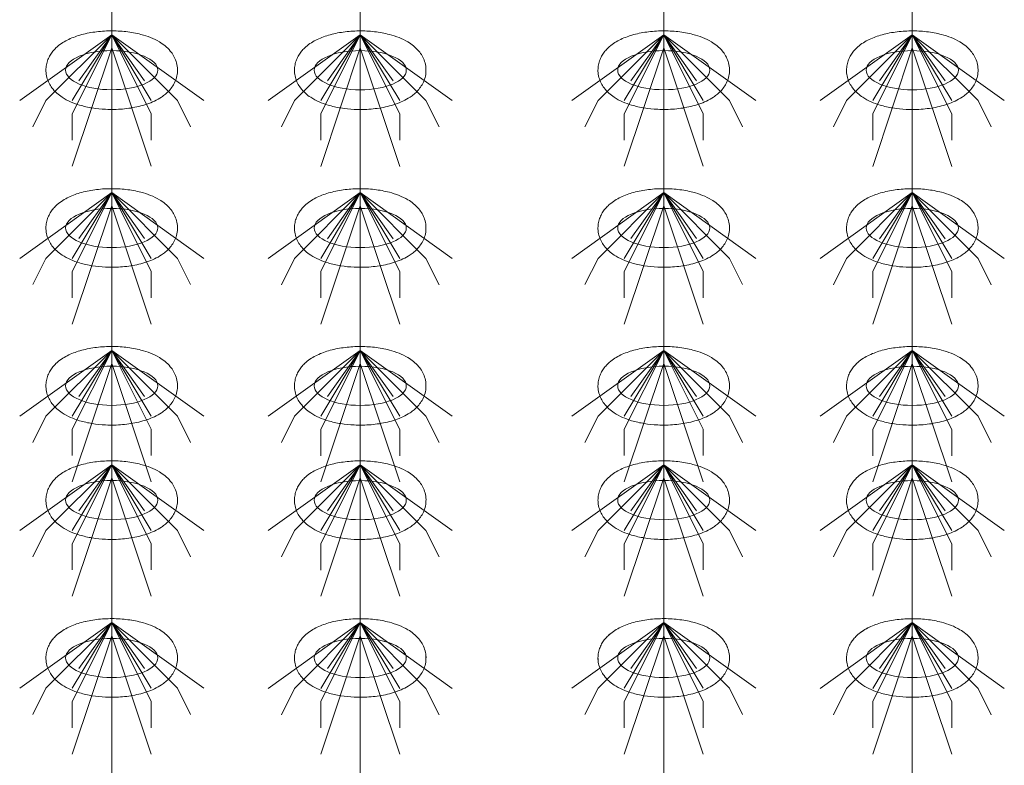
# Model space of a CAD drawing. Header units: metres. Extents: x 703769 to 722343, y 4313031 to 4317457.
# Tile 26 of 256: x 707642.69 to 707647.18, y 4313309.18 to 4313312.58. Entities that reach past the tile are written whole.
import ezdxf

# ---------------------------------------------------------------- set-up
doc = ezdxf.new("R2010")
doc.units = ezdxf.units.M
doc.header["$LTSCALE"] = 0.5
doc.layers.add('粗实线层', color=7, linetype='Continuous', lineweight=35)
doc.layers.add('设备', color=6, linetype='Continuous', lineweight=18)

# ---------------------------------------------------------------- blocks, each defined once
blk = doc.blocks.new('hh_1')
at = {"layer": '设备'}
for p, q in [((-268840, 164960), (-268910, 164910)), ((-268840, 164960), (-268890, 164910)), ((-268840, 164960), (-268870, 164900)), ((-268840, 164960), (-268870, 164910)), ((-268840, 164960), (-268865, 164925)), ((-268840, 164960), (-268790, 164910)), ((-268840, 164960), (-268815, 164925)), ((-268840, 164960), (-268770, 164910)), ((-268840, 164960), (-268810, 164910)), ((-268840, 164960), (-268810, 164900)), ((-268840, 164950), (-268870, 164860)), ((-268840, 164950), (-268810, 164860)), ((-268890, 164910), (-268900, 164890)), ((-268790, 164910), (-268780, 164890)), ((-268870, 164900), (-268870, 164880)), ((-268810, 164900), (-268810, 164880))]:
    blk.add_line(p, q, dxfattribs=at)
blk = doc.blocks.new('dawda')
at = {"layer": '设备', "color": 7}
for p, q in [((524737.92, 33373.42), (524737.92, 31373.42)), ((524927.02, 33373.42), (524927.02, 31373.38)), ((525157.93, 33373.42), (525157.93, 31373.42)), ((525347.03, 33373.42), (525347.03, 31373.38))]:
    blk.add_line(p, q, dxfattribs=at)
for centre in [(524737.92, 33077.54), (524927.02, 33077.5), (525157.94, 33077.54), (525347.03, 33077.5), (524737.92, 32957.54), (524927.02, 32957.5), (525157.94, 32957.54), (525347.03, 32957.5), (524737.92, 32837.54), (524927.02, 32837.5), (525157.94, 32837.54), (525347.03, 32837.5), (524737.93, 32750.59), (524927.03, 32750.55), (525157.94, 32750.59), (525347.04, 32750.55), (524737.92, 32630.59), (524737.93, 32630.59), (524927.02, 32630.55), (524927.03, 32630.55), (525157.94, 32630.59), (525157.94, 32630.59), (525347.03, 32630.55), (525347.04, 32630.55)]:
    blk.add_ellipse(centre, major_axis=(-35.04, 0), ratio=0.42498, dxfattribs=at)
for points in [[(524687.89, 33077.54), (524687.89, 33078.93), (524688.03, 33080.33), (524688.56, 33083.03), (524688.95, 33084.32), (524689.92, 33086.77), (524690.5, 33087.91), (524691.77, 33090.03), (524692.47, 33091.01), (524693.95, 33092.81), (524694.72, 33093.64), (524696.84, 33095.67), (524698.22, 33096.77), (524701.09, 33098.73), (524702.57, 33099.6), (524705.61, 33101.16), (524707.18, 33101.86), (524710.41, 33103.11), (524712.06, 33103.67), (524717.34, 33105.23), (524721.11, 33106.01), (524728.86, 33107.09), (524732.85, 33107.38), (524740.84, 33107.46), (524744.85, 33107.26), (524752.67, 33106.37), (524756.49, 33105.67), (524762.65, 33104.05), (524765.09, 33103.27), (524769.77, 33101.4), (524772.02, 33100.33), (524775.68, 33098.14), (524777.14, 33097.14), (524779.94, 33094.84), (524781.29, 33093.54), (524783.42, 33090.96), (524784.26, 33089.78), (524785.75, 33087.16), (524786.4, 33085.73), (524787.4, 33082.67), (524787.74, 33081.03), (524788.03, 33077.69), (524787.97, 33075.98), (524787.47, 33072.69), (524787.03, 33071.1), (524785.88, 33068.15), (524785.16, 33066.79), (524783.58, 33064.31), (524782.7, 33063.18), (524780.86, 33061.14), (524779.89, 33060.22), (524777.89, 33058.53), (524776.85, 33057.76), (524774.07, 33055.91), (524772.28, 33054.92), (524768.57, 33053.16), (524766.65, 33052.39), (524762.68, 33051.04), (524760.64, 33050.46), (524754.58, 33049.01), (524750.42, 33048.37), (524741.93, 33047.63), (524737.61, 33047.55), (524729.88, 33047.92), (524726.47, 33048.27), (524719.82, 33049.34), (524716.59, 33050.06), (524711.11, 33051.69), (524708.81, 33052.52), (524704.39, 33054.48), (524702.27, 33055.6), (524698.83, 33057.86), (524697.47, 33058.89), (524694.87, 33061.24), (524693.63, 33062.56), (524691.67, 33065.19), (524690.9, 33066.4), (524689.58, 33069.06), (524689.02, 33070.5), (524688.21, 33073.55), (524687.96, 33075.16), (524687.89, 33077.03), (524687.89, 33077.28), (524687.89, 33077.54)], [(524876.99, 33077.5), (524876.99, 33078.9), (524877.13, 33080.29), (524877.66, 33082.99), (524878.05, 33084.29), (524879.02, 33086.73), (524879.59, 33087.87), (524880.87, 33089.99), (524881.57, 33090.97), (524883.04, 33092.78), (524883.82, 33093.61), (524885.94, 33095.63), (524887.32, 33096.73), (524890.18, 33098.69), (524891.66, 33099.56), (524894.71, 33101.12), (524896.28, 33101.82), (524899.51, 33103.08), (524901.16, 33103.64), (524906.44, 33105.19), (524910.21, 33105.97), (524917.96, 33107.05), (524921.95, 33107.34), (524929.94, 33107.43), (524933.95, 33107.23), (524941.77, 33106.33), (524945.59, 33105.64), (524951.75, 33104.02), (524954.19, 33103.23), (524958.87, 33101.37), (524961.12, 33100.29), (524964.78, 33098.1), (524966.24, 33097.1), (524969.04, 33094.8), (524970.39, 33093.51), (524972.52, 33090.93), (524973.36, 33089.74), (524974.85, 33087.13), (524975.5, 33085.7), (524976.49, 33082.63), (524976.84, 33080.99), (524977.12, 33077.65), (524977.07, 33075.95), (524976.57, 33072.65), (524976.13, 33071.07), (524974.97, 33068.12), (524974.26, 33066.75), (524972.67, 33064.27), (524971.8, 33063.15), (524969.95, 33061.1), (524968.98, 33060.18), (524966.98, 33058.49), (524965.95, 33057.73), (524963.17, 33055.87), (524961.38, 33054.88), (524957.66, 33053.12), (524955.74, 33052.36), (524951.78, 33051.01), (524949.74, 33050.42), (524943.68, 33048.98), (524939.52, 33048.33), (524931.03, 33047.6), (524926.71, 33047.52), (524918.98, 33047.88), (524915.56, 33048.23), (524908.92, 33049.3), (524905.68, 33050.02), (524900.21, 33051.65), (524897.91, 33052.49), (524893.49, 33054.44), (524891.36, 33055.56), (524887.93, 33057.83), (524886.57, 33058.85), (524883.97, 33061.2), (524882.73, 33062.52), (524880.77, 33065.15), (524880, 33066.37), (524878.67, 33069.02), (524878.11, 33070.46), (524877.3, 33073.51), (524877.06, 33075.12), (524876.99, 33077), (524876.99, 33077.25), (524876.99, 33077.5)], [(525107.9, 33077.54), (525107.9, 33078.93), (525108.04, 33080.33), (525108.57, 33083.03), (525108.96, 33084.32), (525109.93, 33086.77), (525110.51, 33087.91), (525111.78, 33090.03), (525112.48, 33091.01), (525113.96, 33092.81), (525114.73, 33093.64), (525116.85, 33095.67), (525118.24, 33096.77), (525121.1, 33098.73), (525122.58, 33099.6), (525125.63, 33101.16), (525127.19, 33101.86), (525130.42, 33103.11), (525132.07, 33103.67), (525137.36, 33105.23), (525141.12, 33106.01), (525148.87, 33107.09), (525152.86, 33107.38), (525160.85, 33107.46), (525164.86, 33107.26), (525172.68, 33106.37), (525176.5, 33105.67), (525182.67, 33104.05), (525185.1, 33103.27), (525189.78, 33101.4), (525192.03, 33100.33), (525195.69, 33098.14), (525197.15, 33097.14), (525199.95, 33094.84), (525201.3, 33093.54), (525203.43, 33090.96), (525204.27, 33089.78), (525205.76, 33087.16), (525206.41, 33085.73), (525207.41, 33082.67), (525207.75, 33081.03), (525208.04, 33077.69), (525207.98, 33075.98), (525207.48, 33072.69), (525207.04, 33071.1), (525205.89, 33068.15), (525205.17, 33066.79), (525203.59, 33064.31), (525202.71, 33063.18), (525200.87, 33061.14), (525199.9, 33060.22), (525197.9, 33058.53), (525196.87, 33057.76), (525194.08, 33055.91), (525192.29, 33054.92), (525188.58, 33053.16), (525186.66, 33052.39), (525182.7, 33051.04), (525180.65, 33050.46), (525174.59, 33049.01), (525170.43, 33048.37), (525161.95, 33047.63), (525157.62, 33047.55), (525149.89, 33047.92), (525146.48, 33048.27), (525139.83, 33049.34), (525136.6, 33050.06), (525131.12, 33051.69), (525128.82, 33052.52), (525124.4, 33054.48), (525122.28, 33055.6), (525118.84, 33057.86), (525117.48, 33058.89), (525114.88, 33061.24), (525113.64, 33062.56), (525111.68, 33065.19), (525110.91, 33066.4), (525109.59, 33069.06), (525109.03, 33070.5), (525108.22, 33073.55), (525107.97, 33075.16), (525107.9, 33077.03), (525107.9, 33077.28), (525107.9, 33077.54)], [(525297, 33077.5), (525297, 33078.9), (525297.14, 33080.29), (525297.67, 33082.99), (525298.06, 33084.29), (525299.03, 33086.73), (525299.6, 33087.87), (525300.88, 33089.99), (525301.58, 33090.97), (525303.06, 33092.78), (525303.83, 33093.61), (525305.95, 33095.63), (525307.33, 33096.73), (525310.19, 33098.69), (525311.67, 33099.56), (525314.72, 33101.12), (525316.29, 33101.82), (525319.52, 33103.08), (525321.17, 33103.64), (525326.45, 33105.19), (525330.22, 33105.97), (525337.97, 33107.05), (525341.96, 33107.34), (525349.95, 33107.43), (525353.96, 33107.23), (525361.78, 33106.33), (525365.6, 33105.64), (525371.76, 33104.02), (525374.2, 33103.23), (525378.88, 33101.37), (525381.13, 33100.29), (525384.79, 33098.1), (525386.25, 33097.1), (525389.05, 33094.8), (525390.4, 33093.51), (525392.53, 33090.93), (525393.37, 33089.74), (525394.86, 33087.13), (525395.51, 33085.7), (525396.51, 33082.63), (525396.85, 33080.99), (525397.13, 33077.65), (525397.08, 33075.95), (525396.58, 33072.65), (525396.14, 33071.07), (525394.98, 33068.12), (525394.27, 33066.75), (525392.68, 33064.27), (525391.81, 33063.15), (525389.96, 33061.1), (525389, 33060.18), (525386.99, 33058.49), (525385.96, 33057.73), (525383.18, 33055.87), (525381.39, 33054.88), (525377.67, 33053.12), (525375.75, 33052.36), (525371.79, 33051.01), (525369.75, 33050.42), (525363.69, 33048.98), (525359.53, 33048.33), (525351.04, 33047.6), (525346.72, 33047.52), (525338.99, 33047.88), (525335.57, 33048.23), (525328.93, 33049.3), (525325.7, 33050.02), (525320.22, 33051.65), (525317.92, 33052.49), (525313.5, 33054.44), (525311.37, 33055.56), (525307.94, 33057.83), (525306.58, 33058.85), (525303.98, 33061.2), (525302.74, 33062.52), (525300.78, 33065.15), (525300.01, 33066.37), (525298.68, 33069.02), (525298.12, 33070.46), (525297.31, 33073.51), (525297.07, 33075.12), (525297, 33077), (525297, 33077.25), (525297, 33077.5)], [(524687.89, 32957.54), (524687.89, 32958.93), (524688.03, 32960.33), (524688.56, 32963.03), (524688.95, 32964.32), (524689.92, 32966.77), (524690.5, 32967.91), (524691.77, 32970.03), (524692.47, 32971.01), (524693.95, 32972.81), (524694.72, 32973.64), (524696.84, 32975.67), (524698.22, 32976.77), (524701.09, 32978.73), (524702.57, 32979.6), (524705.61, 32981.16), (524707.18, 32981.86), (524710.41, 32983.11), (524712.06, 32983.67), (524717.34, 32985.23), (524721.11, 32986.01), (524728.86, 32987.09), (524732.85, 32987.38), (524740.84, 32987.46), (524744.85, 32987.26), (524752.67, 32986.37), (524756.49, 32985.67), (524762.65, 32984.05), (524765.09, 32983.27), (524769.77, 32981.4), (524772.02, 32980.33), (524775.68, 32978.14), (524777.14, 32977.14), (524779.94, 32974.84), (524781.29, 32973.54), (524783.42, 32970.96), (524784.26, 32969.78), (524785.75, 32967.16), (524786.4, 32965.73), (524787.4, 32962.67), (524787.74, 32961.03), (524788.03, 32957.69), (524787.97, 32955.98), (524787.47, 32952.69), (524787.03, 32951.1), (524785.88, 32948.15), (524785.16, 32946.79), (524783.58, 32944.31), (524782.7, 32943.18), (524780.86, 32941.14), (524779.89, 32940.22), (524777.89, 32938.53), (524776.85, 32937.76), (524774.07, 32935.91), (524772.28, 32934.92), (524768.57, 32933.16), (524766.65, 32932.39), (524762.68, 32931.04), (524760.64, 32930.46), (524754.58, 32929.01), (524750.42, 32928.37), (524741.93, 32927.63), (524737.61, 32927.55), (524729.88, 32927.92), (524726.47, 32928.27), (524719.82, 32929.34), (524716.59, 32930.06), (524711.11, 32931.69), (524708.81, 32932.52), (524704.39, 32934.48), (524702.27, 32935.6), (524698.83, 32937.86), (524697.47, 32938.89), (524694.87, 32941.24), (524693.63, 32942.56), (524691.67, 32945.19), (524690.9, 32946.4), (524689.58, 32949.06), (524689.02, 32950.5), (524688.21, 32953.55), (524687.96, 32955.16), (524687.89, 32957.03), (524687.89, 32957.28), (524687.89, 32957.54)], [(524876.99, 32957.5), (524876.99, 32958.9), (524877.13, 32960.29), (524877.66, 32962.99), (524878.05, 32964.29), (524879.02, 32966.73), (524879.59, 32967.87), (524880.87, 32969.99), (524881.57, 32970.97), (524883.04, 32972.78), (524883.82, 32973.61), (524885.94, 32975.63), (524887.32, 32976.73), (524890.18, 32978.69), (524891.66, 32979.56), (524894.71, 32981.12), (524896.28, 32981.82), (524899.51, 32983.08), (524901.16, 32983.64), (524906.44, 32985.19), (524910.21, 32985.97), (524917.96, 32987.05), (524921.95, 32987.34), (524929.94, 32987.43), (524933.95, 32987.23), (524941.77, 32986.33), (524945.59, 32985.64), (524951.75, 32984.02), (524954.19, 32983.23), (524958.87, 32981.37), (524961.12, 32980.29), (524964.78, 32978.1), (524966.24, 32977.1), (524969.04, 32974.8), (524970.39, 32973.51), (524972.52, 32970.93), (524973.36, 32969.74), (524974.85, 32967.13), (524975.5, 32965.7), (524976.49, 32962.63), (524976.84, 32960.99), (524977.12, 32957.65), (524977.07, 32955.95), (524976.57, 32952.65), (524976.13, 32951.07), (524974.97, 32948.12), (524974.26, 32946.75), (524972.67, 32944.27), (524971.8, 32943.15), (524969.95, 32941.1), (524968.98, 32940.18), (524966.98, 32938.49), (524965.95, 32937.73), (524963.17, 32935.87), (524961.38, 32934.88), (524957.66, 32933.12), (524955.74, 32932.36), (524951.78, 32931.01), (524949.74, 32930.42), (524943.68, 32928.98), (524939.52, 32928.33), (524931.03, 32927.6), (524926.71, 32927.52), (524918.98, 32927.88), (524915.56, 32928.23), (524908.92, 32929.3), (524905.68, 32930.02), (524900.21, 32931.65), (524897.91, 32932.49), (524893.49, 32934.44), (524891.36, 32935.56), (524887.93, 32937.83), (524886.57, 32938.85), (524883.97, 32941.2), (524882.73, 32942.52), (524880.77, 32945.15), (524880, 32946.37), (524878.67, 32949.02), (524878.11, 32950.46), (524877.3, 32953.51), (524877.06, 32955.12), (524876.99, 32957), (524876.99, 32957.25), (524876.99, 32957.5)], [(525107.9, 32957.54), (525107.9, 32958.93), (525108.04, 32960.33), (525108.57, 32963.03), (525108.96, 32964.32), (525109.93, 32966.77), (525110.51, 32967.91), (525111.78, 32970.03), (525112.48, 32971.01), (525113.96, 32972.81), (525114.73, 32973.64), (525116.85, 32975.67), (525118.24, 32976.77), (525121.1, 32978.73), (525122.58, 32979.6), (525125.63, 32981.16), (525127.19, 32981.86), (525130.42, 32983.11), (525132.07, 32983.67), (525137.36, 32985.23), (525141.12, 32986.01), (525148.87, 32987.09), (525152.86, 32987.38), (525160.85, 32987.46), (525164.86, 32987.26), (525172.68, 32986.37), (525176.5, 32985.67), (525182.67, 32984.05), (525185.1, 32983.27), (525189.78, 32981.4), (525192.03, 32980.33), (525195.69, 32978.14), (525197.15, 32977.14), (525199.95, 32974.84), (525201.3, 32973.54), (525203.43, 32970.96), (525204.27, 32969.78), (525205.76, 32967.16), (525206.41, 32965.73), (525207.41, 32962.67), (525207.75, 32961.03), (525208.04, 32957.69), (525207.98, 32955.98), (525207.48, 32952.69), (525207.04, 32951.1), (525205.89, 32948.15), (525205.17, 32946.79), (525203.59, 32944.31), (525202.71, 32943.18), (525200.87, 32941.14), (525199.9, 32940.22), (525197.9, 32938.53), (525196.87, 32937.76), (525194.08, 32935.91), (525192.29, 32934.92), (525188.58, 32933.16), (525186.66, 32932.39), (525182.7, 32931.04), (525180.65, 32930.46), (525174.59, 32929.01), (525170.43, 32928.37), (525161.95, 32927.63), (525157.62, 32927.55), (525149.89, 32927.92), (525146.48, 32928.27), (525139.83, 32929.34), (525136.6, 32930.06), (525131.12, 32931.69), (525128.82, 32932.52), (525124.4, 32934.48), (525122.28, 32935.6), (525118.84, 32937.86), (525117.48, 32938.89), (525114.88, 32941.24), (525113.64, 32942.56), (525111.68, 32945.19), (525110.91, 32946.4), (525109.59, 32949.06), (525109.03, 32950.5), (525108.22, 32953.55), (525107.97, 32955.16), (525107.9, 32957.03), (525107.9, 32957.28), (525107.9, 32957.54)], [(525297, 32957.5), (525297, 32958.9), (525297.14, 32960.29), (525297.67, 32962.99), (525298.06, 32964.29), (525299.03, 32966.73), (525299.6, 32967.87), (525300.88, 32969.99), (525301.58, 32970.97), (525303.06, 32972.78), (525303.83, 32973.61), (525305.95, 32975.63), (525307.33, 32976.73), (525310.19, 32978.69), (525311.67, 32979.56), (525314.72, 32981.12), (525316.29, 32981.82), (525319.52, 32983.08), (525321.17, 32983.64), (525326.45, 32985.19), (525330.22, 32985.97), (525337.97, 32987.05), (525341.96, 32987.34), (525349.95, 32987.43), (525353.96, 32987.23), (525361.78, 32986.33), (525365.6, 32985.64), (525371.76, 32984.02), (525374.2, 32983.23), (525378.88, 32981.37), (525381.13, 32980.29), (525384.79, 32978.1), (525386.25, 32977.1), (525389.05, 32974.8), (525390.4, 32973.51), (525392.53, 32970.93), (525393.37, 32969.74), (525394.86, 32967.13), (525395.51, 32965.7), (525396.51, 32962.63), (525396.85, 32960.99), (525397.13, 32957.65), (525397.08, 32955.95), (525396.58, 32952.65), (525396.14, 32951.07), (525394.98, 32948.12), (525394.27, 32946.75), (525392.68, 32944.27), (525391.81, 32943.15), (525389.96, 32941.1), (525389, 32940.18), (525386.99, 32938.49), (525385.96, 32937.73), (525383.18, 32935.87), (525381.39, 32934.88), (525377.67, 32933.12), (525375.75, 32932.36), (525371.79, 32931.01), (525369.75, 32930.42), (525363.69, 32928.98), (525359.53, 32928.33), (525351.04, 32927.6), (525346.72, 32927.52), (525338.99, 32927.88), (525335.57, 32928.23), (525328.93, 32929.3), (525325.7, 32930.02), (525320.22, 32931.65), (525317.92, 32932.49), (525313.5, 32934.44), (525311.37, 32935.56), (525307.94, 32937.83), (525306.58, 32938.85), (525303.98, 32941.2), (525302.74, 32942.52), (525300.78, 32945.15), (525300.01, 32946.37), (525298.68, 32949.02), (525298.12, 32950.46), (525297.31, 32953.51), (525297.07, 32955.12), (525297, 32957), (525297, 32957.25), (525297, 32957.5)], [(524687.89, 32837.54), (524687.89, 32838.93), (524688.03, 32840.33), (524688.56, 32843.03), (524688.95, 32844.32), (524689.92, 32846.77), (524690.5, 32847.91), (524691.77, 32850.03), (524692.47, 32851.01), (524693.95, 32852.81), (524694.72, 32853.64), (524696.84, 32855.67), (524698.22, 32856.77), (524701.09, 32858.73), (524702.57, 32859.6), (524705.61, 32861.16), (524707.18, 32861.86), (524710.41, 32863.11), (524712.06, 32863.67), (524717.34, 32865.23), (524721.11, 32866.01), (524728.86, 32867.09), (524732.85, 32867.38), (524740.84, 32867.46), (524744.85, 32867.26), (524752.67, 32866.37), (524756.49, 32865.67), (524762.65, 32864.05), (524765.09, 32863.27), (524769.77, 32861.4), (524772.02, 32860.33), (524775.68, 32858.14), (524777.14, 32857.14), (524779.94, 32854.84), (524781.29, 32853.54), (524783.42, 32850.96), (524784.26, 32849.78), (524785.75, 32847.16), (524786.4, 32845.73), (524787.4, 32842.67), (524787.74, 32841.03), (524788.03, 32837.69), (524787.97, 32835.98), (524787.47, 32832.69), (524787.03, 32831.1), (524785.88, 32828.15), (524785.16, 32826.79), (524783.58, 32824.31), (524782.7, 32823.18), (524780.86, 32821.14), (524779.89, 32820.22), (524777.89, 32818.53), (524776.85, 32817.76), (524774.07, 32815.91), (524772.28, 32814.92), (524768.57, 32813.16), (524766.65, 32812.39), (524762.68, 32811.04), (524760.64, 32810.46), (524754.58, 32809.01), (524750.42, 32808.37), (524741.93, 32807.63), (524737.61, 32807.55), (524729.88, 32807.92), (524726.47, 32808.27), (524719.82, 32809.34), (524716.59, 32810.06), (524711.11, 32811.69), (524708.81, 32812.52), (524704.39, 32814.48), (524702.27, 32815.6), (524698.83, 32817.86), (524697.47, 32818.89), (524694.87, 32821.24), (524693.63, 32822.56), (524691.67, 32825.19), (524690.9, 32826.4), (524689.58, 32829.06), (524689.02, 32830.5), (524688.21, 32833.55), (524687.96, 32835.16), (524687.89, 32837.03), (524687.89, 32837.28), (524687.89, 32837.54)], [(524876.99, 32837.5), (524876.99, 32838.9), (524877.13, 32840.29), (524877.66, 32842.99), (524878.05, 32844.29), (524879.02, 32846.73), (524879.59, 32847.87), (524880.87, 32849.99), (524881.57, 32850.97), (524883.04, 32852.78), (524883.82, 32853.61), (524885.94, 32855.63), (524887.32, 32856.73), (524890.18, 32858.69), (524891.66, 32859.56), (524894.71, 32861.12), (524896.28, 32861.82), (524899.51, 32863.08), (524901.16, 32863.64), (524906.44, 32865.19), (524910.21, 32865.97), (524917.96, 32867.05), (524921.95, 32867.34), (524929.94, 32867.43), (524933.95, 32867.23), (524941.77, 32866.33), (524945.59, 32865.64), (524951.75, 32864.02), (524954.19, 32863.23), (524958.87, 32861.37), (524961.12, 32860.29), (524964.78, 32858.1), (524966.24, 32857.1), (524969.04, 32854.8), (524970.39, 32853.51), (524972.52, 32850.93), (524973.36, 32849.74), (524974.85, 32847.13), (524975.5, 32845.7), (524976.49, 32842.63), (524976.84, 32840.99), (524977.12, 32837.65), (524977.07, 32835.95), (524976.57, 32832.65), (524976.13, 32831.07), (524974.97, 32828.12), (524974.26, 32826.75), (524972.67, 32824.27), (524971.8, 32823.15), (524969.95, 32821.1), (524968.98, 32820.18), (524966.98, 32818.49), (524965.95, 32817.73), (524963.17, 32815.87), (524961.38, 32814.88), (524957.66, 32813.12), (524955.74, 32812.36), (524951.78, 32811.01), (524949.74, 32810.42), (524943.68, 32808.98), (524939.52, 32808.33), (524931.03, 32807.6), (524926.71, 32807.52), (524918.98, 32807.88), (524915.56, 32808.23), (524908.92, 32809.3), (524905.68, 32810.02), (524900.21, 32811.65), (524897.91, 32812.49), (524893.49, 32814.44), (524891.36, 32815.56), (524887.93, 32817.83), (524886.57, 32818.85), (524883.97, 32821.2), (524882.73, 32822.52), (524880.77, 32825.15), (524880, 32826.37), (524878.67, 32829.02), (524878.11, 32830.46), (524877.3, 32833.51), (524877.06, 32835.12), (524876.99, 32837), (524876.99, 32837.25), (524876.99, 32837.5)], [(525107.9, 32837.54), (525107.9, 32838.93), (525108.04, 32840.33), (525108.57, 32843.03), (525108.96, 32844.32), (525109.93, 32846.77), (525110.51, 32847.91), (525111.78, 32850.03), (525112.48, 32851.01), (525113.96, 32852.81), (525114.73, 32853.64), (525116.85, 32855.67), (525118.24, 32856.77), (525121.1, 32858.73), (525122.58, 32859.6), (525125.63, 32861.16), (525127.19, 32861.86), (525130.42, 32863.11), (525132.07, 32863.67), (525137.36, 32865.23), (525141.12, 32866.01), (525148.87, 32867.09), (525152.86, 32867.38), (525160.85, 32867.46), (525164.86, 32867.26), (525172.68, 32866.37), (525176.5, 32865.67), (525182.67, 32864.05), (525185.1, 32863.27), (525189.78, 32861.4), (525192.03, 32860.33), (525195.69, 32858.14), (525197.15, 32857.14), (525199.95, 32854.84), (525201.3, 32853.54), (525203.43, 32850.96), (525204.27, 32849.78), (525205.76, 32847.16), (525206.41, 32845.73), (525207.41, 32842.67), (525207.75, 32841.03), (525208.04, 32837.69), (525207.98, 32835.98), (525207.48, 32832.69), (525207.04, 32831.1), (525205.89, 32828.15), (525205.17, 32826.79), (525203.59, 32824.31), (525202.71, 32823.18), (525200.87, 32821.14), (525199.9, 32820.22), (525197.9, 32818.53), (525196.87, 32817.76), (525194.08, 32815.91), (525192.29, 32814.92), (525188.58, 32813.16), (525186.66, 32812.39), (525182.7, 32811.04), (525180.65, 32810.46), (525174.59, 32809.01), (525170.43, 32808.37), (525161.95, 32807.63), (525157.62, 32807.55), (525149.89, 32807.92), (525146.48, 32808.27), (525139.83, 32809.34), (525136.6, 32810.06), (525131.12, 32811.69), (525128.82, 32812.52), (525124.4, 32814.48), (525122.28, 32815.6), (525118.84, 32817.86), (525117.48, 32818.89), (525114.88, 32821.24), (525113.64, 32822.56), (525111.68, 32825.19), (525110.91, 32826.4), (525109.59, 32829.06), (525109.03, 32830.5), (525108.22, 32833.55), (525107.97, 32835.16), (525107.9, 32837.03), (525107.9, 32837.28), (525107.9, 32837.54)], [(525297, 32837.5), (525297, 32838.9), (525297.14, 32840.29), (525297.67, 32842.99), (525298.06, 32844.29), (525299.03, 32846.73), (525299.6, 32847.87), (525300.88, 32849.99), (525301.58, 32850.97), (525303.06, 32852.78), (525303.83, 32853.61), (525305.95, 32855.63), (525307.33, 32856.73), (525310.19, 32858.69), (525311.67, 32859.56), (525314.72, 32861.12), (525316.29, 32861.82), (525319.52, 32863.08), (525321.17, 32863.64), (525326.45, 32865.19), (525330.22, 32865.97), (525337.97, 32867.05), (525341.96, 32867.34), (525349.95, 32867.43), (525353.96, 32867.23), (525361.78, 32866.33), (525365.6, 32865.64), (525371.76, 32864.02), (525374.2, 32863.23), (525378.88, 32861.37), (525381.13, 32860.29), (525384.79, 32858.1), (525386.25, 32857.1), (525389.05, 32854.8), (525390.4, 32853.51), (525392.53, 32850.93), (525393.37, 32849.74), (525394.86, 32847.13), (525395.51, 32845.7), (525396.51, 32842.63), (525396.85, 32840.99), (525397.13, 32837.65), (525397.08, 32835.95), (525396.58, 32832.65), (525396.14, 32831.07), (525394.98, 32828.12), (525394.27, 32826.75), (525392.68, 32824.27), (525391.81, 32823.15), (525389.96, 32821.1), (525389, 32820.18), (525386.99, 32818.49), (525385.96, 32817.73), (525383.18, 32815.87), (525381.39, 32814.88), (525377.67, 32813.12), (525375.75, 32812.36), (525371.79, 32811.01), (525369.75, 32810.42), (525363.69, 32808.98), (525359.53, 32808.33), (525351.04, 32807.6), (525346.72, 32807.52), (525338.99, 32807.88), (525335.57, 32808.23), (525328.93, 32809.3), (525325.7, 32810.02), (525320.22, 32811.65), (525317.92, 32812.49), (525313.5, 32814.44), (525311.37, 32815.56), (525307.94, 32817.83), (525306.58, 32818.85), (525303.98, 32821.2), (525302.74, 32822.52), (525300.78, 32825.15), (525300.01, 32826.37), (525298.68, 32829.02), (525298.12, 32830.46), (525297.31, 32833.51), (525297.07, 32835.12), (525297, 32837), (525297, 32837.25), (525297, 32837.5)], [(524687.89, 32750.59), (524687.89, 32751.99), (524688.03, 32753.38), (524688.56, 32756.08), (524688.95, 32757.38), (524689.92, 32759.82), (524690.5, 32760.96), (524691.78, 32763.08), (524692.48, 32764.06), (524693.95, 32765.86), (524694.73, 32766.69), (524696.84, 32768.72), (524698.23, 32769.82), (524701.09, 32771.78), (524702.57, 32772.65), (524705.62, 32774.21), (524707.19, 32774.91), (524710.41, 32776.17), (524712.07, 32776.73), (524717.35, 32778.28), (524721.11, 32779.06), (524728.87, 32780.14), (524732.85, 32780.43), (524740.85, 32780.52), (524744.85, 32780.32), (524752.68, 32779.42), (524756.5, 32778.72), (524762.66, 32777.11), (524765.09, 32776.32), (524769.78, 32774.46), (524772.02, 32773.38), (524775.68, 32771.19), (524777.14, 32770.19), (524779.95, 32767.89), (524781.29, 32766.59), (524783.43, 32764.01), (524784.27, 32762.83), (524785.76, 32760.21), (524786.41, 32758.78), (524787.4, 32755.72), (524787.74, 32754.08), (524788.03, 32750.74), (524787.97, 32749.04), (524787.47, 32745.74), (524787.03, 32744.15), (524785.88, 32741.2), (524785.17, 32739.84), (524783.58, 32737.36), (524782.7, 32736.24), (524780.86, 32734.19), (524779.89, 32733.27), (524777.89, 32731.58), (524776.86, 32730.82), (524774.08, 32728.96), (524772.28, 32727.97), (524768.57, 32726.21), (524766.65, 32725.44), (524762.69, 32724.1), (524760.65, 32723.51), (524754.58, 32722.07), (524750.43, 32721.42), (524741.94, 32720.69), (524737.61, 32720.61), (524729.89, 32720.97), (524726.47, 32721.32), (524719.82, 32722.39), (524716.59, 32723.11), (524711.12, 32724.74), (524708.82, 32725.57), (524704.39, 32727.53), (524702.27, 32728.65), (524698.83, 32730.91), (524697.47, 32731.94), (524694.87, 32734.29), (524693.63, 32735.61), (524691.67, 32738.24), (524690.91, 32739.45), (524689.58, 32742.11), (524689.02, 32743.55), (524688.21, 32746.6), (524687.96, 32748.21), (524687.9, 32750.09), (524687.89, 32750.34), (524687.89, 32750.59)], [(524876.99, 32750.55), (524876.99, 32751.95), (524877.13, 32753.35), (524877.66, 32756.04), (524878.05, 32757.34), (524879.02, 32759.78), (524879.6, 32760.93), (524880.87, 32763.04), (524881.57, 32764.02), (524883.05, 32765.83), (524883.82, 32766.66), (524885.94, 32768.69), (524887.33, 32769.78), (524890.19, 32771.75), (524891.67, 32772.61), (524894.72, 32774.18), (524896.28, 32774.87), (524899.51, 32776.13), (524901.17, 32776.69), (524906.45, 32778.24), (524910.21, 32779.03), (524917.97, 32780.1), (524921.95, 32780.39), (524929.94, 32780.48), (524933.95, 32780.28), (524941.78, 32779.38), (524945.59, 32778.69), (524951.76, 32777.07), (524954.19, 32776.29), (524958.87, 32774.42), (524961.12, 32773.34), (524964.78, 32771.16), (524966.24, 32770.15), (524969.04, 32767.86), (524970.39, 32766.56), (524972.53, 32763.98), (524973.36, 32762.79), (524974.85, 32760.18), (524975.5, 32758.75), (524976.5, 32755.68), (524976.84, 32754.05), (524977.13, 32750.7), (524977.07, 32749), (524976.57, 32745.71), (524976.13, 32744.12), (524974.98, 32741.17), (524974.27, 32739.81), (524972.68, 32737.32), (524971.8, 32736.2), (524969.96, 32734.16), (524968.99, 32733.23), (524966.99, 32731.55), (524965.96, 32730.78), (524963.17, 32728.92), (524961.38, 32727.93), (524957.67, 32726.17), (524955.75, 32725.41), (524951.79, 32724.06), (524949.74, 32723.48), (524943.68, 32722.03), (524939.52, 32721.38), (524931.04, 32720.65), (524926.71, 32720.57), (524918.98, 32720.94), (524915.57, 32721.28), (524908.92, 32722.35), (524905.69, 32723.07), (524900.21, 32724.71), (524897.91, 32725.54), (524893.49, 32727.49), (524891.37, 32728.62), (524887.93, 32730.88), (524886.57, 32731.91), (524883.97, 32734.25), (524882.73, 32735.58), (524880.77, 32738.2), (524880.01, 32739.42), (524878.68, 32742.07), (524878.12, 32743.51), (524877.31, 32746.56), (524877.06, 32748.17), (524876.99, 32750.05), (524876.99, 32750.3), (524876.99, 32750.55)], [(525107.9, 32750.59), (525107.9, 32751.99), (525108.04, 32753.38), (525108.57, 32756.08), (525108.96, 32757.38), (525109.93, 32759.82), (525110.51, 32760.96), (525111.79, 32763.08), (525112.49, 32764.06), (525113.96, 32765.86), (525114.74, 32766.69), (525116.86, 32768.72), (525118.24, 32769.82), (525121.1, 32771.78), (525122.58, 32772.65), (525125.63, 32774.21), (525127.2, 32774.91), (525130.42, 32776.17), (525132.08, 32776.73), (525137.36, 32778.28), (525141.12, 32779.06), (525148.88, 32780.14), (525152.86, 32780.43), (525160.86, 32780.52), (525164.86, 32780.32), (525172.69, 32779.42), (525176.51, 32778.72), (525182.67, 32777.11), (525185.1, 32776.32), (525189.79, 32774.46), (525192.04, 32773.38), (525195.69, 32771.19), (525197.15, 32770.19), (525199.96, 32767.89), (525201.3, 32766.59), (525203.44, 32764.01), (525204.28, 32762.83), (525205.77, 32760.21), (525206.42, 32758.78), (525207.41, 32755.72), (525207.75, 32754.08), (525208.04, 32750.74), (525207.98, 32749.04), (525207.48, 32745.74), (525207.05, 32744.15), (525205.89, 32741.2), (525205.18, 32739.84), (525203.59, 32737.36), (525202.71, 32736.24), (525200.87, 32734.19), (525199.9, 32733.27), (525197.9, 32731.58), (525196.87, 32730.82), (525194.09, 32728.96), (525192.29, 32727.97), (525188.58, 32726.21), (525186.66, 32725.44), (525182.7, 32724.1), (525180.66, 32723.51), (525174.59, 32722.07), (525170.44, 32721.42), (525161.95, 32720.69), (525157.62, 32720.61), (525149.9, 32720.97), (525146.48, 32721.32), (525139.83, 32722.39), (525136.6, 32723.11), (525131.13, 32724.74), (525128.83, 32725.57), (525124.4, 32727.53), (525122.28, 32728.65), (525118.84, 32730.91), (525117.49, 32731.94), (525114.89, 32734.29), (525113.64, 32735.61), (525111.68, 32738.24), (525110.92, 32739.45), (525109.59, 32742.11), (525109.03, 32743.55), (525108.22, 32746.6), (525107.97, 32748.21), (525107.91, 32750.09), (525107.9, 32750.34), (525107.9, 32750.59)], [(525297, 32750.55), (525297, 32751.95), (525297.14, 32753.35), (525297.67, 32756.04), (525298.06, 32757.34), (525299.03, 32759.78), (525299.61, 32760.93), (525300.88, 32763.04), (525301.58, 32764.02), (525303.06, 32765.83), (525303.84, 32766.66), (525305.95, 32768.69), (525307.34, 32769.78), (525310.2, 32771.75), (525311.68, 32772.61), (525314.73, 32774.18), (525316.3, 32774.87), (525319.52, 32776.13), (525321.18, 32776.69), (525326.46, 32778.24), (525330.22, 32779.03), (525337.98, 32780.1), (525341.96, 32780.39), (525349.96, 32780.48), (525353.96, 32780.28), (525361.79, 32779.38), (525365.6, 32778.69), (525371.77, 32777.07), (525374.2, 32776.29), (525378.88, 32774.42), (525381.13, 32773.34), (525384.79, 32771.16), (525386.25, 32770.15), (525389.05, 32767.86), (525390.4, 32766.56), (525392.54, 32763.98), (525393.38, 32762.79), (525394.86, 32760.18), (525395.51, 32758.75), (525396.51, 32755.68), (525396.85, 32754.05), (525397.14, 32750.7), (525397.08, 32749), (525396.58, 32745.71), (525396.14, 32744.12), (525394.99, 32741.17), (525394.28, 32739.81), (525392.69, 32737.32), (525391.81, 32736.2), (525389.97, 32734.16), (525389, 32733.23), (525387, 32731.55), (525385.97, 32730.78), (525383.18, 32728.92), (525381.39, 32727.93), (525377.68, 32726.17), (525375.76, 32725.41), (525371.8, 32724.06), (525369.76, 32723.48), (525363.69, 32722.03), (525359.53, 32721.38), (525351.05, 32720.65), (525346.72, 32720.57), (525338.99, 32720.94), (525335.58, 32721.28), (525328.93, 32722.35), (525325.7, 32723.07), (525320.22, 32724.71), (525317.93, 32725.54), (525313.5, 32727.49), (525311.38, 32728.62), (525307.94, 32730.88), (525306.58, 32731.91), (525303.98, 32734.25), (525302.74, 32735.58), (525300.78, 32738.2), (525300.02, 32739.42), (525298.69, 32742.07), (525298.13, 32743.51), (525297.32, 32746.56), (525297.07, 32748.17), (525297.01, 32750.05), (525297, 32750.3), (525297, 32750.55)], [(524687.89, 32630.59), (524687.89, 32631.99), (524688.03, 32633.38), (524688.56, 32636.08), (524688.95, 32637.38), (524689.92, 32639.82), (524690.5, 32640.96), (524691.77, 32643.08), (524692.47, 32644.06), (524693.95, 32645.86), (524694.72, 32646.69), (524696.84, 32648.72), (524698.22, 32649.82), (524701.09, 32651.78), (524702.57, 32652.65), (524705.61, 32654.21), (524707.18, 32654.91), (524710.41, 32656.17), (524712.06, 32656.73), (524717.34, 32658.28), (524721.11, 32659.06), (524728.86, 32660.14), (524732.85, 32660.43), (524740.84, 32660.52), (524744.85, 32660.32), (524752.67, 32659.42), (524756.49, 32658.72), (524762.65, 32657.11), (524765.09, 32656.32), (524769.77, 32654.46), (524772.02, 32653.38), (524775.68, 32651.19), (524777.14, 32650.19), (524779.94, 32647.89), (524781.29, 32646.59), (524783.42, 32644.01), (524784.26, 32642.83), (524785.75, 32640.21), (524786.4, 32638.78), (524787.4, 32635.72), (524787.74, 32634.08), (524788.03, 32630.74), (524787.97, 32629.04), (524787.47, 32625.74), (524787.03, 32624.15), (524785.88, 32621.2), (524785.16, 32619.84), (524783.58, 32617.36), (524782.7, 32616.24), (524780.86, 32614.19), (524779.89, 32613.27), (524777.89, 32611.58), (524776.85, 32610.82), (524774.07, 32608.96), (524772.28, 32607.97), (524768.57, 32606.21), (524766.65, 32605.44), (524762.68, 32604.1), (524760.64, 32603.51), (524754.58, 32602.07), (524750.42, 32601.42), (524741.93, 32600.69), (524737.61, 32600.61), (524729.88, 32600.97), (524726.47, 32601.32), (524719.82, 32602.39), (524716.59, 32603.11), (524711.11, 32604.74), (524708.81, 32605.57), (524704.39, 32607.53), (524702.27, 32608.65), (524698.83, 32610.91), (524697.47, 32611.94), (524694.87, 32614.29), (524693.63, 32615.61), (524691.67, 32618.24), (524690.9, 32619.45), (524689.58, 32622.11), (524689.02, 32623.55), (524688.21, 32626.6), (524687.96, 32628.21), (524687.89, 32630.09), (524687.89, 32630.34), (524687.89, 32630.59)], [(524687.89, 32630.59), (524687.89, 32631.99), (524688.03, 32633.38), (524688.56, 32636.08), (524688.95, 32637.38), (524689.92, 32639.82), (524690.5, 32640.96), (524691.78, 32643.08), (524692.48, 32644.06), (524693.95, 32645.86), (524694.73, 32646.69), (524696.84, 32648.72), (524698.23, 32649.82), (524701.09, 32651.78), (524702.57, 32652.65), (524705.62, 32654.21), (524707.19, 32654.91), (524710.41, 32656.17), (524712.07, 32656.73), (524717.35, 32658.28), (524721.11, 32659.06), (524728.87, 32660.14), (524732.85, 32660.43), (524740.85, 32660.52), (524744.85, 32660.32), (524752.68, 32659.42), (524756.5, 32658.72), (524762.66, 32657.11), (524765.09, 32656.32), (524769.78, 32654.46), (524772.02, 32653.38), (524775.68, 32651.19), (524777.14, 32650.19), (524779.95, 32647.89), (524781.29, 32646.59), (524783.43, 32644.01), (524784.27, 32642.83), (524785.76, 32640.21), (524786.41, 32638.78), (524787.4, 32635.72), (524787.74, 32634.08), (524788.03, 32630.74), (524787.97, 32629.04), (524787.47, 32625.74), (524787.03, 32624.15), (524785.88, 32621.2), (524785.17, 32619.84), (524783.58, 32617.36), (524782.7, 32616.24), (524780.86, 32614.19), (524779.89, 32613.27), (524777.89, 32611.58), (524776.86, 32610.82), (524774.08, 32608.96), (524772.28, 32607.97), (524768.57, 32606.21), (524766.65, 32605.44), (524762.69, 32604.1), (524760.65, 32603.51), (524754.58, 32602.07), (524750.43, 32601.42), (524741.94, 32600.69), (524737.61, 32600.61), (524729.89, 32600.97), (524726.47, 32601.32), (524719.82, 32602.39), (524716.59, 32603.11), (524711.12, 32604.74), (524708.82, 32605.57), (524704.39, 32607.53), (524702.27, 32608.65), (524698.83, 32610.91), (524697.47, 32611.94), (524694.87, 32614.29), (524693.63, 32615.61), (524691.67, 32618.24), (524690.91, 32619.45), (524689.58, 32622.11), (524689.02, 32623.55), (524688.21, 32626.6), (524687.96, 32628.21), (524687.9, 32630.09), (524687.89, 32630.34), (524687.89, 32630.59)], [(524876.99, 32630.55), (524876.99, 32631.95), (524877.13, 32633.35), (524877.66, 32636.04), (524878.05, 32637.34), (524879.02, 32639.78), (524879.59, 32640.93), (524880.87, 32643.04), (524881.57, 32644.02), (524883.04, 32645.83), (524883.82, 32646.66), (524885.94, 32648.69), (524887.32, 32649.78), (524890.18, 32651.75), (524891.66, 32652.61), (524894.71, 32654.18), (524896.28, 32654.87), (524899.51, 32656.13), (524901.16, 32656.69), (524906.44, 32658.24), (524910.21, 32659.03), (524917.96, 32660.1), (524921.95, 32660.39), (524929.94, 32660.48), (524933.95, 32660.28), (524941.77, 32659.38), (524945.59, 32658.69), (524951.75, 32657.07), (524954.19, 32656.29), (524958.87, 32654.42), (524961.12, 32653.34), (524964.78, 32651.16), (524966.24, 32650.15), (524969.04, 32647.86), (524970.39, 32646.56), (524972.52, 32643.98), (524973.36, 32642.79), (524974.85, 32640.18), (524975.5, 32638.75), (524976.49, 32635.68), (524976.84, 32634.05), (524977.12, 32630.7), (524977.07, 32629), (524976.57, 32625.71), (524976.13, 32624.12), (524974.97, 32621.17), (524974.26, 32619.81), (524972.67, 32617.32), (524971.8, 32616.2), (524969.95, 32614.16), (524968.98, 32613.23), (524966.98, 32611.55), (524965.95, 32610.78), (524963.17, 32608.92), (524961.38, 32607.93), (524957.66, 32606.17), (524955.74, 32605.41), (524951.78, 32604.06), (524949.74, 32603.48), (524943.68, 32602.03), (524939.52, 32601.38), (524931.03, 32600.65), (524926.71, 32600.57), (524918.98, 32600.94), (524915.56, 32601.28), (524908.92, 32602.35), (524905.68, 32603.07), (524900.21, 32604.71), (524897.91, 32605.54), (524893.49, 32607.49), (524891.36, 32608.62), (524887.93, 32610.88), (524886.57, 32611.91), (524883.97, 32614.25), (524882.73, 32615.58), (524880.77, 32618.2), (524880, 32619.42), (524878.67, 32622.07), (524878.11, 32623.51), (524877.3, 32626.56), (524877.06, 32628.17), (524876.99, 32630.05), (524876.99, 32630.3), (524876.99, 32630.55)], [(524876.99, 32630.55), (524876.99, 32631.95), (524877.13, 32633.35), (524877.66, 32636.04), (524878.05, 32637.34), (524879.02, 32639.78), (524879.6, 32640.93), (524880.87, 32643.04), (524881.57, 32644.02), (524883.05, 32645.83), (524883.82, 32646.66), (524885.94, 32648.69), (524887.33, 32649.78), (524890.19, 32651.75), (524891.67, 32652.61), (524894.72, 32654.18), (524896.28, 32654.87), (524899.51, 32656.13), (524901.17, 32656.69), (524906.45, 32658.24), (524910.21, 32659.03), (524917.97, 32660.1), (524921.95, 32660.39), (524929.94, 32660.48), (524933.95, 32660.28), (524941.78, 32659.38), (524945.59, 32658.69), (524951.76, 32657.07), (524954.19, 32656.29), (524958.87, 32654.42), (524961.12, 32653.34), (524964.78, 32651.16), (524966.24, 32650.15), (524969.04, 32647.86), (524970.39, 32646.56), (524972.53, 32643.98), (524973.36, 32642.79), (524974.85, 32640.18), (524975.5, 32638.75), (524976.5, 32635.68), (524976.84, 32634.05), (524977.13, 32630.7), (524977.07, 32629), (524976.57, 32625.71), (524976.13, 32624.12), (524974.98, 32621.17), (524974.27, 32619.81), (524972.68, 32617.32), (524971.8, 32616.2), (524969.96, 32614.16), (524968.99, 32613.23), (524966.99, 32611.55), (524965.96, 32610.78), (524963.17, 32608.92), (524961.38, 32607.93), (524957.67, 32606.17), (524955.75, 32605.41), (524951.79, 32604.06), (524949.74, 32603.48), (524943.68, 32602.03), (524939.52, 32601.38), (524931.04, 32600.65), (524926.71, 32600.57), (524918.98, 32600.94), (524915.57, 32601.28), (524908.92, 32602.35), (524905.69, 32603.07), (524900.21, 32604.71), (524897.91, 32605.54), (524893.49, 32607.49), (524891.37, 32608.62), (524887.93, 32610.88), (524886.57, 32611.91), (524883.97, 32614.25), (524882.73, 32615.58), (524880.77, 32618.2), (524880.01, 32619.42), (524878.68, 32622.07), (524878.12, 32623.51), (524877.31, 32626.56), (524877.06, 32628.17), (524876.99, 32630.05), (524876.99, 32630.3), (524876.99, 32630.55)], [(525107.9, 32630.59), (525107.9, 32631.99), (525108.04, 32633.38), (525108.57, 32636.08), (525108.96, 32637.38), (525109.93, 32639.82), (525110.51, 32640.96), (525111.78, 32643.08), (525112.48, 32644.06), (525113.96, 32645.86), (525114.73, 32646.69), (525116.85, 32648.72), (525118.24, 32649.82), (525121.1, 32651.78), (525122.58, 32652.65), (525125.63, 32654.21), (525127.19, 32654.91), (525130.42, 32656.17), (525132.07, 32656.73), (525137.36, 32658.28), (525141.12, 32659.06), (525148.87, 32660.14), (525152.86, 32660.43), (525160.85, 32660.52), (525164.86, 32660.32), (525172.68, 32659.42), (525176.5, 32658.72), (525182.67, 32657.11), (525185.1, 32656.32), (525189.78, 32654.46), (525192.03, 32653.38), (525195.69, 32651.19), (525197.15, 32650.19), (525199.95, 32647.89), (525201.3, 32646.59), (525203.43, 32644.01), (525204.27, 32642.83), (525205.76, 32640.21), (525206.41, 32638.78), (525207.41, 32635.72), (525207.75, 32634.08), (525208.04, 32630.74), (525207.98, 32629.04), (525207.48, 32625.74), (525207.04, 32624.15), (525205.89, 32621.2), (525205.17, 32619.84), (525203.59, 32617.36), (525202.71, 32616.24), (525200.87, 32614.19), (525199.9, 32613.27), (525197.9, 32611.58), (525196.87, 32610.82), (525194.08, 32608.96), (525192.29, 32607.97), (525188.58, 32606.21), (525186.66, 32605.44), (525182.7, 32604.1), (525180.65, 32603.51), (525174.59, 32602.07), (525170.43, 32601.42), (525161.95, 32600.69), (525157.62, 32600.61), (525149.89, 32600.97), (525146.48, 32601.32), (525139.83, 32602.39), (525136.6, 32603.11), (525131.12, 32604.74), (525128.82, 32605.57), (525124.4, 32607.53), (525122.28, 32608.65), (525118.84, 32610.91), (525117.48, 32611.94), (525114.88, 32614.29), (525113.64, 32615.61), (525111.68, 32618.24), (525110.91, 32619.45), (525109.59, 32622.11), (525109.03, 32623.55), (525108.22, 32626.6), (525107.97, 32628.21), (525107.9, 32630.09), (525107.9, 32630.34), (525107.9, 32630.59)], [(525107.9, 32630.59), (525107.9, 32631.99), (525108.04, 32633.38), (525108.57, 32636.08), (525108.96, 32637.38), (525109.93, 32639.82), (525110.51, 32640.96), (525111.79, 32643.08), (525112.49, 32644.06), (525113.96, 32645.86), (525114.74, 32646.69), (525116.86, 32648.72), (525118.24, 32649.82), (525121.1, 32651.78), (525122.58, 32652.65), (525125.63, 32654.21), (525127.2, 32654.91), (525130.42, 32656.17), (525132.08, 32656.73), (525137.36, 32658.28), (525141.12, 32659.06), (525148.88, 32660.14), (525152.86, 32660.43), (525160.86, 32660.52), (525164.86, 32660.32), (525172.69, 32659.42), (525176.51, 32658.72), (525182.67, 32657.11), (525185.1, 32656.32), (525189.79, 32654.46), (525192.04, 32653.38), (525195.69, 32651.19), (525197.15, 32650.19), (525199.96, 32647.89), (525201.3, 32646.59), (525203.44, 32644.01), (525204.28, 32642.83), (525205.77, 32640.21), (525206.42, 32638.78), (525207.41, 32635.72), (525207.75, 32634.08), (525208.04, 32630.74), (525207.98, 32629.04), (525207.48, 32625.74), (525207.05, 32624.15), (525205.89, 32621.2), (525205.18, 32619.84), (525203.59, 32617.36), (525202.71, 32616.24), (525200.87, 32614.19), (525199.9, 32613.27), (525197.9, 32611.58), (525196.87, 32610.82), (525194.09, 32608.96), (525192.29, 32607.97), (525188.58, 32606.21), (525186.66, 32605.44), (525182.7, 32604.1), (525180.66, 32603.51), (525174.59, 32602.07), (525170.44, 32601.42), (525161.95, 32600.69), (525157.62, 32600.61), (525149.9, 32600.97), (525146.48, 32601.32), (525139.83, 32602.39), (525136.6, 32603.11), (525131.13, 32604.74), (525128.83, 32605.57), (525124.4, 32607.53), (525122.28, 32608.65), (525118.84, 32610.91), (525117.49, 32611.94), (525114.89, 32614.29), (525113.64, 32615.61), (525111.68, 32618.24), (525110.92, 32619.45), (525109.59, 32622.11), (525109.03, 32623.55), (525108.22, 32626.6), (525107.97, 32628.21), (525107.91, 32630.09), (525107.9, 32630.34), (525107.9, 32630.59)], [(525297, 32630.55), (525297, 32631.95), (525297.14, 32633.35), (525297.67, 32636.04), (525298.06, 32637.34), (525299.03, 32639.78), (525299.6, 32640.93), (525300.88, 32643.04), (525301.58, 32644.02), (525303.06, 32645.83), (525303.83, 32646.66), (525305.95, 32648.69), (525307.33, 32649.78), (525310.19, 32651.75), (525311.67, 32652.61), (525314.72, 32654.18), (525316.29, 32654.87), (525319.52, 32656.13), (525321.17, 32656.69), (525326.45, 32658.24), (525330.22, 32659.03), (525337.97, 32660.1), (525341.96, 32660.39), (525349.95, 32660.48), (525353.96, 32660.28), (525361.78, 32659.38), (525365.6, 32658.69), (525371.76, 32657.07), (525374.2, 32656.29), (525378.88, 32654.42), (525381.13, 32653.34), (525384.79, 32651.16), (525386.25, 32650.15), (525389.05, 32647.86), (525390.4, 32646.56), (525392.53, 32643.98), (525393.37, 32642.79), (525394.86, 32640.18), (525395.51, 32638.75), (525396.51, 32635.68), (525396.85, 32634.05), (525397.13, 32630.7), (525397.08, 32629), (525396.58, 32625.71), (525396.14, 32624.12), (525394.98, 32621.17), (525394.27, 32619.81), (525392.68, 32617.32), (525391.81, 32616.2), (525389.96, 32614.16), (525389, 32613.23), (525386.99, 32611.55), (525385.96, 32610.78), (525383.18, 32608.92), (525381.39, 32607.93), (525377.67, 32606.17), (525375.75, 32605.41), (525371.79, 32604.06), (525369.75, 32603.48), (525363.69, 32602.03), (525359.53, 32601.38), (525351.04, 32600.65), (525346.72, 32600.57), (525338.99, 32600.94), (525335.57, 32601.28), (525328.93, 32602.35), (525325.7, 32603.07), (525320.22, 32604.71), (525317.92, 32605.54), (525313.5, 32607.49), (525311.37, 32608.62), (525307.94, 32610.88), (525306.58, 32611.91), (525303.98, 32614.25), (525302.74, 32615.58), (525300.78, 32618.2), (525300.01, 32619.42), (525298.68, 32622.07), (525298.12, 32623.51), (525297.31, 32626.56), (525297.07, 32628.17), (525297, 32630.05), (525297, 32630.3), (525297, 32630.55)], [(525297, 32630.55), (525297, 32631.95), (525297.14, 32633.35), (525297.67, 32636.04), (525298.06, 32637.34), (525299.03, 32639.78), (525299.61, 32640.93), (525300.88, 32643.04), (525301.58, 32644.02), (525303.06, 32645.83), (525303.84, 32646.66), (525305.95, 32648.69), (525307.34, 32649.78), (525310.2, 32651.75), (525311.68, 32652.61), (525314.73, 32654.18), (525316.3, 32654.87), (525319.52, 32656.13), (525321.18, 32656.69), (525326.46, 32658.24), (525330.22, 32659.03), (525337.98, 32660.1), (525341.96, 32660.39), (525349.96, 32660.48), (525353.96, 32660.28), (525361.79, 32659.38), (525365.6, 32658.69), (525371.77, 32657.07), (525374.2, 32656.29), (525378.88, 32654.42), (525381.13, 32653.34), (525384.79, 32651.16), (525386.25, 32650.15), (525389.05, 32647.86), (525390.4, 32646.56), (525392.54, 32643.98), (525393.38, 32642.79), (525394.86, 32640.18), (525395.51, 32638.75), (525396.51, 32635.68), (525396.85, 32634.05), (525397.14, 32630.7), (525397.08, 32629), (525396.58, 32625.71), (525396.14, 32624.12), (525394.99, 32621.17), (525394.28, 32619.81), (525392.69, 32617.32), (525391.81, 32616.2), (525389.97, 32614.16), (525389, 32613.23), (525387, 32611.55), (525385.97, 32610.78), (525383.18, 32608.92), (525381.39, 32607.93), (525377.68, 32606.17), (525375.76, 32605.41), (525371.8, 32604.06), (525369.76, 32603.48), (525363.69, 32602.03), (525359.53, 32601.38), (525351.05, 32600.65), (525346.72, 32600.57), (525338.99, 32600.94), (525335.58, 32601.28), (525328.93, 32602.35), (525325.7, 32603.07), (525320.22, 32604.71), (525317.93, 32605.54), (525313.5, 32607.49), (525311.38, 32608.62), (525307.94, 32610.88), (525306.58, 32611.91), (525303.98, 32614.25), (525302.74, 32615.58), (525300.78, 32618.2), (525300.02, 32619.42), (525298.69, 32622.07), (525298.13, 32623.51), (525297.32, 32626.56), (525297.07, 32628.17), (525297.01, 32630.05), (525297, 32630.3), (525297, 32630.55)]]:
    blk.add_open_spline(points, degree=3, knots=[0, 0, 0, 0, 3.423083, 3.423083, 6.846165, 6.846165, 10.269248, 10.269248, 13.69233, 13.69233, 17.115413, 17.115413, 22.728666, 22.728666, 28.341919, 28.341919, 33.955172, 33.955172, 39.568425, 39.568425, 51.436002, 51.436002, 63.303578, 63.303578, 75.171154, 75.171154, 87.03873, 87.03873, 95.224368, 95.224368, 103.410005, 103.410005, 109.145122, 109.145122, 114.880238, 114.880238, 119.003115, 119.003115, 123.125991, 123.125991, 127.248868, 127.248868, 131.371745, 131.371745, 135.494621, 135.494621, 139.617498, 139.617498, 143.740375, 143.740375, 147.863251, 147.863251, 151.986128, 151.986128, 158.708917, 158.708917, 165.431705, 165.431705, 172.154493, 172.154493, 184.909814, 184.909814, 197.665135, 197.665135, 207.937, 207.937, 218.208864, 218.208864, 226.104489, 226.104489, 234.000115, 234.000115, 239.456, 239.456, 244.911884, 244.911884, 248.896322, 248.896322, 252.88076, 252.88076, 256.865198, 256.865198, 257.481358, 257.481358, 257.481358, 257.481358], dxfattribs=at)
at = {"layer": '设备', "color": 7, "xscale": -1}
for p in [(255897.92, -131855.57), (256087.02, -131855.61), (256317.94, -131855.57), (256507.03, -131855.61), (255897.92, -131975.57), (256087.02, -131975.61), (256317.94, -131975.57), (256507.03, -131975.61), (255897.92, -132095.57), (256087.02, -132095.61), (256317.94, -132095.57), (256507.03, -132095.61), (255897.93, -132182.52), (256087.03, -132182.56), (256317.94, -132182.52), (256507.04, -132182.56), (255897.92, -132302.52), (255897.93, -132302.52), (256087.02, -132302.56), (256087.03, -132302.56), (256317.94, -132302.52), (256317.94, -132302.52), (256507.03, -132302.56), (256507.04, -132302.56)]:
    blk.add_blockref('hh_1', p, dxfattribs=at)

msp = doc.modelspace()

# ---------------------------------------------------------------- block references
at = {"layer": '粗实线层', "xscale": 0.006, "yscale": 0.006, "zscale": 0.006}
msp.add_blockref('dawda', (704494.6802, 4313113.8882), dxfattribs=at)

doc.saveas('drawing.dxf')
